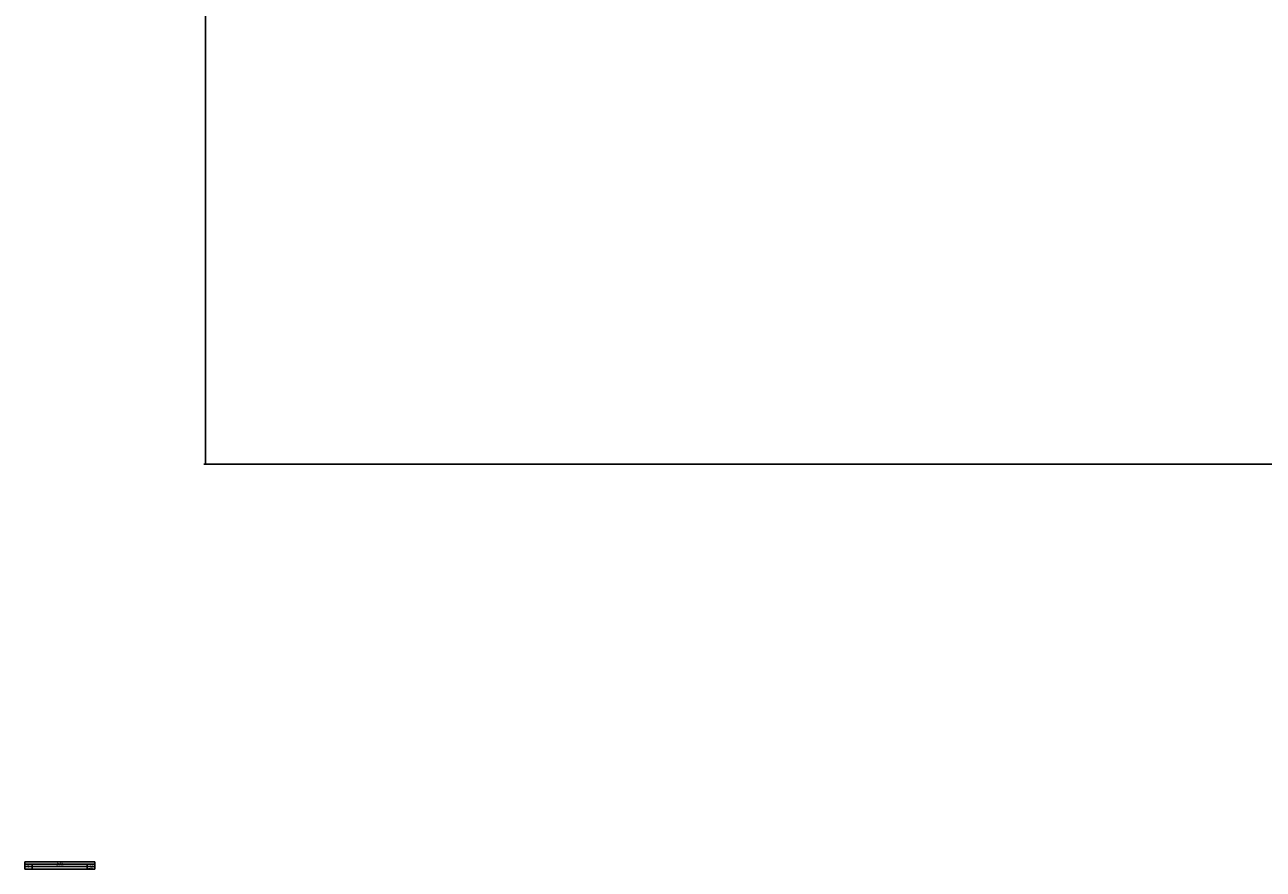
# Paper-space layout '3M DUO Surface Plate' of a CAD drawing. Header units: millimetres. Extents: x 10 to 10348, y 20 to 7979.
# Tile 1 of 117: x 10 to 2826, y 20 to 1941. Entities that reach past the tile are written whole.
import ezdxf

# ---------------------------------------------------------------- set-up
doc = ezdxf.new("R2010")
doc.units = ezdxf.units.MM
doc.layers.add('COMPONENT_GEOMETRY', color=7, linetype='Continuous')
doc.styles.add('SLDTEXTSTYLE0', font='TXT', dxfattribs={"width": 0.75})
doc.dimstyles.new('SLDDIMSTYLE0', dxfattribs={"dimtxt": 75, "dimasz": 3.302, "dimexe": 0, "dimexo": 0.0625, "dimgap": 18.75, "dimtad": 0, "dimtih": 1, "dimtoh": 1, "dimdec": 1, "dimrnd": 1e-09, "dimzin": 12, "dimdsep": 46, "dimtxsty": 'SLDTEXTSTYLE0', "dimsah": 1, "dimcen": 0.09, "dimadec": 0, "dimazin": 3, "dimtfac": 1, "dimtdec": 1, "dimtofl": 0, "dimtmove": 0, "dimatfit": 3, "dimfxl": 1, "dimfrac": 2, "dimtolj": 1, "dimtzin": 12, "dimarcsym": 0})

# ---------------------------------------------------------------- blocks, each defined once
blk = doc.blocks.new('SW_TABLEANNOTATION_1')
at = {"layer": 'COMPONENT_GEOMETRY', "color": 0}
for p, q in [((0, 0), (0, -17.1)), ((159.7, 0), (0, 0)), ((159.7, -17.1), (159.7, 0)), ((0, -5.5), (159.7, -5.5)), ((0, -10.9), (159.7, -10.9)), ((0, -17.1), (159.7, -17.1)), ((16.9, -5.5), (16.9, -10.9)), ((16.9, -10.9), (16.9, -17.1)), ((141.9, -5.5), (141.9, -10.9)), ((141.9, -10.9), (141.9, -17.1))]:
    blk.add_line(p, q, dxfattribs=at)
at = {"layer": 'COMPONENT_GEOMETRY', "color": 0, "attachment_point": 1, "style": 'SLDTEXTSTYLE0'}
for s, insert, char_height in [('REV.', (5.4, -6.9), 2.12), ('A', (7.4, -12.7), 2.12), ('DESCRIPTION', (70.5, -6.9), 2.117), ('REVISIONS', (72.9, -1.4), 2.12), ('01/12/2017', (143.3, -12.7), 2.12), ('DATE', (147.4, -6.9), 2.12)]:
    blk.add_mtext(s, dxfattribs=dict(at, insert=insert, char_height=char_height))
blk = doc.blocks.new('_D_14')
at = {"layer": 'COMPONENT_GEOMETRY', "color": 7}
for p, q in [((3604.5, 3861.9), (417.3, 3861.9)), ((420.5, 3861.9), (420.5, 2461.2)), ((420.5, 941.4), (420.5, 2342.1)), ((3456, 941.4), (417.3, 941.4))]:
    blk.add_line(p, q, dxfattribs=at)
for points in [[(420.5, 3861.9), (419.9, 3858.6), (421, 3858.6)], [(420.5, 941.4), (421, 944.7), (419.9, 944.7)]]:
    blk.add_solid(points, dxfattribs=at)
at = {"layer": 'COMPONENT_GEOMETRY', "color": 7, "insert": (268.1, 2438.8), "char_height": 75, "attachment_point": 1, "style": 'SLDTEXTSTYLE0'}
blk.add_mtext('2920.5', dxfattribs=at)

psp = doc.layouts.new('3M DUO Surface Plate')

# ---------------------------------------------------------------- block references
at = {"layer": 'COMPONENT_GEOMETRY'}
psp.add_blockref('SW_TABLEANNOTATION_1', (9.78, 37.37), dxfattribs=at)

# ---------------------------------------------------------------- dimensions: what is measured, and where the dimension line sits
at = {"layer": 'COMPONENT_GEOMETRY', "color": 7}
dim = psp.add_linear_dim(base=(420.45, 941.4), p1=(3605.74, 3861.9), p2=(3457.23, 941.4), angle=90, dimstyle='SLDDIMSTYLE0', dxfattribs=at)
dim.commit()
dim.dimension.update_dxf_attribs({"geometry": '_D_14', "text_midpoint": (420.45, 2401.65), "dimtype": 160})

doc.saveas('drawing.dxf')
